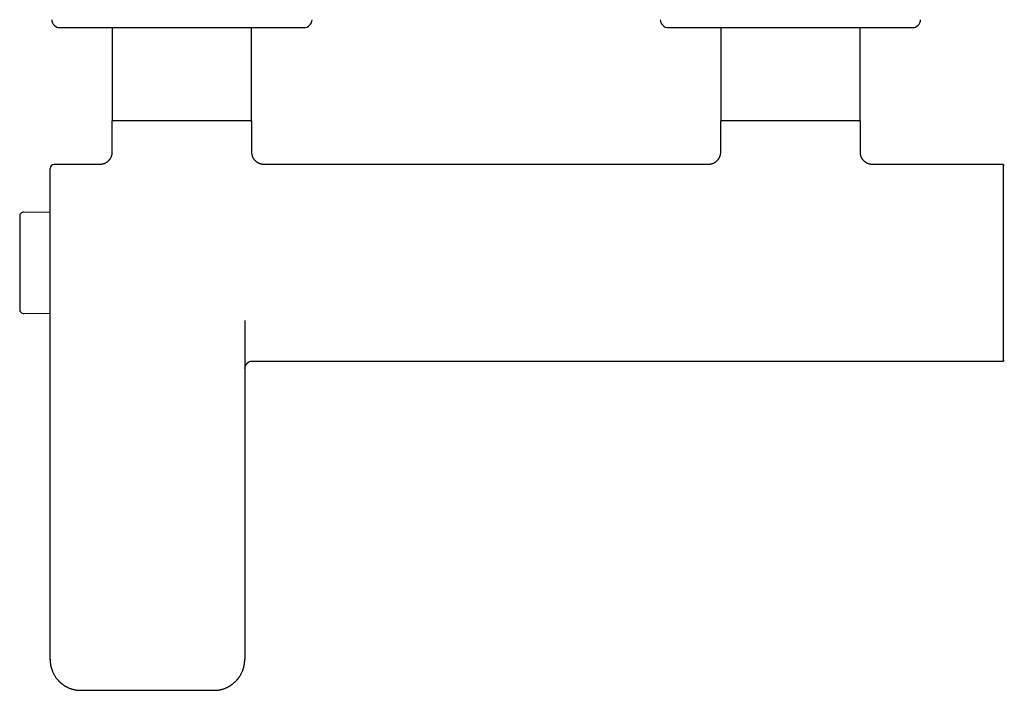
# Model space of a CAD drawing. Header units: millimetres. Extents: x 8 to 905, y 12 to 449.
# Tile 3 of 15: x 301 to 544, y 86 to 251. Entities that reach past the tile are written whole.
import ezdxf

# ---------------------------------------------------------------- set-up
doc = ezdxf.new("R2010")
doc.units = ezdxf.units.MM

msp = doc.modelspace()

# ---------------------------------------------------------------- linework, layer by layer
at = {"color": 7, "linetype": 'Continuous', "lineweight": 30}
for p, q in [((311.12, 248.95), (371.28, 248.95)), ((324.02, 248.95), (324.02, 226.25)), ((358.37, 226.25), (358.37, 248.95)), ((461.12, 248.95), (521.28, 248.95)), ((474.02, 248.95), (474.02, 226.25)), ((508.37, 226.25), (508.37, 248.95)), ((323.95, 225.95), (323.95, 218.2)), ((358.45, 225.95), (323.95, 225.95)), ((358.45, 218.2), (358.45, 225.95)), ((473.95, 225.95), (473.95, 218.2)), ((508.45, 225.95), (473.95, 225.95)), ((508.45, 218.2), (508.45, 225.95)), ((308.7, 190.95), (308.7, 214.2)), ((320.95, 215.2), (309.7, 215.2)), ((470.95, 215.2), (361.45, 215.2)), ((543.7, 215.2), (511.45, 215.2)), ((543.7, 166.7), (543.7, 215.2)), ((301.21, 202.45), (301.21, 179.45)), ((308.7, 203.34), (302.23, 203.45)), ((302.23, 178.45), (308.7, 178.56)), ((356.7, 176.74), (356.7, 93.18)), ((359.7, 166.7), (543.7, 166.7)), ((308.7, 93.01), (308.7, 93.18)), ((308.7, 93.18), (308.7, 93.18)), ((356.7, 93.18), (356.69, 93.14)), ((316.2, 85.52), (316.2, 85.51)), ((349.2, 85.52), (349.2, 85.51))]:
    msp.add_line(p, q, dxfattribs=at)
for centre, radius, start, end in [((311.12, 250.95), 2, 180.9548, 270), ((371.28, 250.95), 2, 270, 359.0452), ((461.12, 250.95), 2, 180.9548, 270), ((521.28, 250.95), 2, 270, 359.0452), ((324.32, 226.25), 0.3, 180, 270), ((358.07, 226.25), 0.3, 270, 0), ((474.32, 226.25), 0.3, 180, 270), ((508.07, 226.25), 0.3, 270, 0), ((309.7, 214.2), 1, 90, 180), ((543.85, 214.93), 0.15, 58.2338, 180), ((302.21, 202.45), 1, 89, 180), ((302.21, 179.45), 1, 180, 271), ((543.85, 166.97), 0.15, 180, 301.7662)]:
    msp.add_arc(centre, radius, start, end, dxfattribs=at)
for points, knots in [([(323.95, 218.2), (323.95, 218.18), (323.95, 218.16), (323.95, 218.12), (323.95, 218.09), (323.95, 218.07), (323.95, 218.05), (323.94, 218.03), (323.94, 218.01), (323.94, 217.95), (323.93, 217.85), (323.91, 217.73), (323.89, 217.59), (323.86, 217.45), (323.81, 217.3), (323.76, 217.15), (323.7, 217.01), (323.64, 216.87), (323.57, 216.74), (323.49, 216.6), (323.4, 216.47), (323.3, 216.34), (323.19, 216.21), (323.08, 216.09), (322.96, 215.97), (322.83, 215.86), (322.7, 215.76), (322.57, 215.67), (322.43, 215.59), (322.29, 215.51), (322.15, 215.45), (322.01, 215.39), (321.86, 215.34), (321.72, 215.3), (321.58, 215.26), (321.45, 215.24), (321.32, 215.22), (321.23, 215.21), (321.17, 215.21), (321.15, 215.21), (321.12, 215.2), (321.09, 215.2), (321.05, 215.2), (321, 215.2), (320.97, 215.2), (320.95, 215.2)], [0, 0, 0, 0, 0.009625, 0.017376, 0.023223, 0.027592, 0.031933, 0.036357, 0.040865, 0.045457, 0.074753, 0.100816, 0.127345, 0.159915, 0.193553, 0.228331, 0.259024, 0.290678, 0.323278, 0.356798, 0.391208, 0.42647, 0.462063, 0.49756, 0.532905, 0.568044, 0.602926, 0.637499, 0.671718, 0.705529, 0.738347, 0.769821, 0.803473, 0.835442, 0.865747, 0.895348, 0.921445, 0.947282, 0.952874, 0.958374, 0.963783, 0.96969, 0.977674, 0.987791, 1, 1, 1, 1]), ([(361.45, 215.2), (361.43, 215.2), (361.41, 215.2), (361.37, 215.2), (361.34, 215.2), (361.32, 215.2), (361.3, 215.2), (361.28, 215.2), (361.26, 215.21), (361.2, 215.21), (361.1, 215.22), (360.98, 215.24), (360.84, 215.26), (360.7, 215.29), (360.55, 215.34), (360.4, 215.39), (360.26, 215.44), (360.12, 215.51), (359.99, 215.58), (359.85, 215.66), (359.72, 215.75), (359.58, 215.85), (359.46, 215.95), (359.33, 216.07), (359.22, 216.19), (359.11, 216.32), (359.01, 216.45), (358.92, 216.58), (358.84, 216.72), (358.76, 216.86), (358.7, 217), (358.64, 217.14), (358.59, 217.29), (358.55, 217.43), (358.51, 217.57), (358.49, 217.7), (358.47, 217.83), (358.46, 217.92), (358.46, 217.98), (358.46, 218), (358.45, 218.03), (358.45, 218.06), (358.45, 218.1), (358.45, 218.15), (358.45, 218.18), (358.45, 218.2)], [0, 0, 0, 0, 0.0096255, 0.017376, 0.0232229, 0.0275929, 0.0319338, 0.0363579, 0.0408658, 0.0454579, 0.0747536, 0.1008172, 0.1273463, 0.1599159, 0.1935538, 0.2283322, 0.2590249, 0.2906797, 0.3232791, 0.3567994, 0.3912099, 0.4264712, 0.4620644, 0.4975614, 0.5329066, 0.5680461, 0.6029276, 0.6375012, 0.6717197, 0.7055311, 0.7383492, 0.7698233, 0.8034748, 0.8354438, 0.8657484, 0.8953499, 0.9214465, 0.9472834, 0.9528748, 0.9583749, 0.9637842, 0.9696912, 0.9776747, 0.9877917, 1, 1, 1, 1]), ([(473.95, 218.2), (473.95, 218.18), (473.95, 218.16), (473.95, 218.12), (473.95, 218.09), (473.95, 218.07), (473.95, 218.05), (473.94, 218.03), (473.94, 218.01), (473.94, 217.95), (473.93, 217.85), (473.91, 217.73), (473.89, 217.59), (473.86, 217.45), (473.81, 217.3), (473.76, 217.15), (473.7, 217.01), (473.64, 216.87), (473.57, 216.74), (473.49, 216.6), (473.4, 216.47), (473.3, 216.34), (473.19, 216.21), (473.08, 216.09), (472.96, 215.97), (472.83, 215.86), (472.7, 215.76), (472.57, 215.67), (472.43, 215.59), (472.29, 215.51), (472.15, 215.45), (472.01, 215.39), (471.86, 215.34), (471.72, 215.3), (471.58, 215.26), (471.45, 215.24), (471.32, 215.22), (471.23, 215.21), (471.17, 215.21), (471.15, 215.21), (471.12, 215.2), (471.09, 215.2), (471.05, 215.2), (471, 215.2), (470.97, 215.2), (470.95, 215.2)], [0, 0, 0, 0, 0.009625, 0.017376, 0.023222, 0.027592, 0.031933, 0.036357, 0.040865, 0.045457, 0.074752, 0.100816, 0.127345, 0.159914, 0.193552, 0.22833, 0.259023, 0.290678, 0.323278, 0.356798, 0.391209, 0.42647, 0.462064, 0.497561, 0.532906, 0.568046, 0.602927, 0.637501, 0.67172, 0.705531, 0.738349, 0.769824, 0.803475, 0.835444, 0.865749, 0.89535, 0.921447, 0.947284, 0.952875, 0.958375, 0.963784, 0.969691, 0.977675, 0.987792, 1, 1, 1, 1]), ([(511.45, 215.2), (511.44, 215.2), (511.41, 215.2), (511.37, 215.2), (511.34, 215.2), (511.32, 215.2), (511.3, 215.2), (511.28, 215.2), (511.26, 215.21), (511.2, 215.21), (511.1, 215.22), (510.98, 215.24), (510.84, 215.26), (510.7, 215.29), (510.55, 215.34), (510.4, 215.39), (510.26, 215.44), (510.13, 215.51), (509.99, 215.58), (509.85, 215.66), (509.72, 215.75), (509.59, 215.85), (509.46, 215.95), (509.34, 216.07), (509.22, 216.19), (509.11, 216.32), (509.01, 216.45), (508.92, 216.58), (508.84, 216.72), (508.76, 216.86), (508.7, 217), (508.64, 217.14), (508.59, 217.29), (508.55, 217.43), (508.51, 217.57), (508.49, 217.7), (508.47, 217.83), (508.46, 217.92), (508.46, 217.98), (508.46, 218), (508.45, 218.03), (508.45, 218.06), (508.45, 218.1), (508.45, 218.15), (508.45, 218.18), (508.45, 218.2)], [0, 0, 0, 0, 0.009638, 0.017399, 0.023252, 0.027627, 0.031972, 0.036401, 0.040913, 0.045508, 0.074824, 0.100899, 0.127436, 0.160009, 0.193647, 0.228421, 0.259109, 0.290758, 0.32335, 0.356863, 0.391265, 0.426518, 0.462103, 0.497591, 0.532928, 0.56806, 0.602933, 0.637499, 0.671711, 0.705516, 0.738328, 0.769797, 0.803445, 0.835412, 0.865717, 0.895321, 0.921421, 0.947264, 0.952857, 0.958358, 0.963769, 0.969678, 0.977665, 0.987786, 1, 1, 1, 1]), ([(308.7, 93.18), (308.7, 93.19), (308.7, 93.21), (308.7, 93.24), (308.7, 93.29), (308.7, 93.34), (308.7, 93.41), (308.7, 93.49), (308.7, 93.59), (308.7, 93.69), (308.7, 93.81), (308.7, 93.93), (308.7, 94.07), (308.7, 94.22), (308.7, 94.38), (308.7, 94.56), (308.7, 94.74), (308.7, 94.94), (308.7, 95.15), (308.7, 95.37), (308.7, 95.61), (308.7, 95.85), (308.7, 96.11), (308.7, 96.37), (308.7, 96.65), (308.7, 96.93), (308.7, 97.23), (308.7, 97.55), (308.7, 97.88), (308.7, 98.21), (308.7, 98.57), (308.7, 98.93), (308.7, 99.3), (308.7, 99.68), (308.7, 100.06), (308.7, 100.44), (308.7, 100.83), (308.7, 101.23), (308.7, 101.64), (308.7, 102.06), (308.7, 102.47), (308.7, 102.89), (308.7, 103.31), (308.7, 103.75), (308.7, 104.21), (308.7, 104.7), (308.7, 105.21), (308.7, 105.74), (308.7, 106.28), (308.7, 106.83), (308.7, 107.4), (308.7, 107.97), (308.7, 108.56), (308.7, 109.15), (308.7, 109.76), (308.7, 110.38), (308.7, 111.01), (308.7, 111.65), (308.7, 112.3), (308.7, 112.97), (308.7, 113.66), (308.7, 114.36), (308.7, 115.1), (308.7, 115.84), (308.7, 116.6), (308.7, 117.37), (308.7, 118.16), (308.7, 118.96), (308.7, 119.78), (308.7, 120.61), (308.7, 121.46), (308.7, 122.32), (308.7, 123.17), (308.7, 124.02), (308.7, 124.87), (308.7, 125.73), (308.7, 126.6), (308.7, 127.47), (308.7, 128.37), (308.7, 129.27), (308.7, 130.18), (308.7, 131.11), (308.7, 132.04), (308.7, 132.97), (308.7, 133.92), (308.7, 134.87), (308.7, 135.84), (308.7, 136.83), (308.7, 137.83), (308.7, 138.85), (308.7, 139.88), (308.7, 140.91), (308.7, 141.94), (308.7, 142.99), (308.7, 144.04), (308.7, 145.11), (308.7, 146.2), (308.7, 147.31), (308.7, 148.43), (308.7, 149.56), (308.7, 150.71), (308.7, 151.86), (308.7, 153.03), (308.7, 154.2), (308.7, 155.39), (308.7, 156.59), (308.7, 157.8), (308.7, 159.01), (308.7, 160.23), (308.7, 161.45), (308.7, 162.68), (308.7, 163.93), (308.7, 165.2), (308.7, 166.5), (308.7, 167.8), (308.7, 169.11), (308.7, 170.44), (308.7, 171.78), (308.7, 173.13), (308.7, 174.49), (308.7, 175.86), (308.7, 177.24), (308.7, 178.64), (308.7, 180.04), (308.7, 181.46), (308.7, 182.85), (308.7, 184.21), (308.7, 185.54), (308.7, 186.88), (308.7, 188.23), (308.7, 189.58), (308.7, 190.49), (308.7, 190.95)], [0, 0, 0, 0, 0.000228, 0.000575, 0.001042, 0.001628, 0.002333, 0.003158, 0.004103, 0.005167, 0.00635, 0.007653, 0.009075, 0.010616, 0.012278, 0.014058, 0.015958, 0.017978, 0.020124, 0.022391, 0.024778, 0.027286, 0.029913, 0.032611, 0.035425, 0.038355, 0.041401, 0.044629, 0.047978, 0.051447, 0.055037, 0.058748, 0.06258, 0.066533, 0.070323, 0.074217, 0.078216, 0.082321, 0.086529, 0.090843, 0.095006, 0.099263, 0.103612, 0.108055, 0.11259, 0.117763, 0.123051, 0.128455, 0.133975, 0.139612, 0.145364, 0.151232, 0.157217, 0.163317, 0.169534, 0.175866, 0.182315, 0.188879, 0.19556, 0.202357, 0.209269, 0.216636, 0.224129, 0.23175, 0.239498, 0.247374, 0.255377, 0.263638, 0.272031, 0.280555, 0.28921, 0.297997, 0.306915, 0.315445, 0.324091, 0.332853, 0.341733, 0.350729, 0.359843, 0.369073, 0.37842, 0.387884, 0.397465, 0.406988, 0.416624, 0.426373, 0.436234, 0.446391, 0.456665, 0.467055, 0.477562, 0.488186, 0.498734, 0.509395, 0.520168, 0.531055, 0.542279, 0.553621, 0.56508, 0.576657, 0.588351, 0.600162, 0.612091, 0.62411, 0.636247, 0.6485, 0.66087, 0.673357, 0.685735, 0.698226, 0.710829, 0.723545, 0.736636, 0.749845, 0.763172, 0.776615, 0.790177, 0.803855, 0.817651, 0.831564, 0.845594, 0.859742, 0.874007, 0.88839, 0.90289, 0.917507, 0.931009, 0.94461, 0.95831, 0.972108, 0.986005, 1, 1, 1, 1]), ([(356.72, 164.91), (356.72, 164.91), (356.72, 164.93), (356.73, 164.96), (356.74, 165.02), (356.75, 165.07), (356.76, 165.11), (356.77, 165.15), (356.78, 165.19), (356.79, 165.23), (356.8, 165.27), (356.81, 165.32), (356.83, 165.36), (356.84, 165.4), (356.85, 165.43), (356.87, 165.46), (356.88, 165.49), (356.89, 165.51), (356.9, 165.55), (356.92, 165.58), (356.93, 165.61), (356.95, 165.64), (356.96, 165.66), (356.97, 165.68), (356.98, 165.7), (356.99, 165.72), (357, 165.74), (357.02, 165.77), (357.03, 165.79), (357.04, 165.81), (357.05, 165.82), (357.06, 165.84), (357.07, 165.87), (357.09, 165.89), (357.11, 165.91), (357.12, 165.93), (357.13, 165.95), (357.15, 165.98), (357.17, 166), (357.19, 166.03), (357.2, 166.05), (357.22, 166.07), (357.25, 166.1), (357.28, 166.14), (357.31, 166.18), (357.35, 166.21), (357.38, 166.24), (357.4, 166.27), (357.43, 166.3), (357.46, 166.32), (357.49, 166.35), (357.51, 166.37), (357.53, 166.39), (357.56, 166.41), (357.58, 166.42), (357.59, 166.43), (357.6, 166.44), (357.61, 166.45), (357.62, 166.45), (357.63, 166.46), (357.65, 166.47), (357.66, 166.48), (357.68, 166.5), (357.7, 166.51), (357.72, 166.52), (357.74, 166.53), (357.76, 166.54), (357.78, 166.56), (357.8, 166.57), (357.81, 166.58), (357.83, 166.58), (357.84, 166.59), (357.85, 166.6), (357.86, 166.6), (357.88, 166.61), (357.89, 166.61), (357.9, 166.62), (357.91, 166.62), (357.92, 166.63), (357.92, 166.63), (357.93, 166.63), (357.94, 166.63), (357.95, 166.64), (357.96, 166.64), (357.97, 166.65), (357.98, 166.65), (357.99, 166.65), (358.01, 166.66), (358.02, 166.66), (358.04, 166.66), (358.05, 166.67), (358.06, 166.67), (358.07, 166.67), (358.08, 166.67), (358.09, 166.67), (358.11, 166.68), (358.12, 166.68), (358.13, 166.68), (358.15, 166.68), (358.16, 166.68), (358.17, 166.68), (358.19, 166.68), (358.2, 166.68), (358.22, 166.68), (358.24, 166.69), (358.26, 166.69), (358.27, 166.69), (358.29, 166.69), (358.32, 166.69), (358.35, 166.69), (358.39, 166.69), (358.43, 166.69), (358.47, 166.69), (358.51, 166.69), (358.55, 166.69), (358.59, 166.69), (358.63, 166.69), (358.66, 166.69), (358.69, 166.7), (358.71, 166.7), (358.74, 166.7), (358.78, 166.7), (358.83, 166.7), (358.9, 166.7), (358.98, 166.7), (359.07, 166.7), (359.17, 166.7), (359.28, 166.7), (359.41, 166.7), (359.55, 166.7), (359.65, 166.7), (359.7, 166.7)], [0, 0, 0, 0, 0.000477, 0.008883, 0.017523, 0.026132, 0.033726, 0.04058, 0.04726, 0.054053, 0.06125, 0.068012, 0.075356, 0.082623, 0.088838, 0.093643, 0.097861, 0.102787, 0.108646, 0.114851, 0.121212, 0.127141, 0.130723, 0.133908, 0.137204, 0.141131, 0.14568, 0.150523, 0.154512, 0.157556, 0.160271, 0.164004, 0.168988, 0.174499, 0.179183, 0.183019, 0.186771, 0.191808, 0.197702, 0.20307, 0.20744, 0.211223, 0.219185, 0.228315, 0.237594, 0.245268, 0.253251, 0.26054, 0.267426, 0.275129, 0.28023, 0.286081, 0.292687, 0.299595, 0.305326, 0.309783, 0.312399, 0.314629, 0.317534, 0.321173, 0.325541, 0.330518, 0.338062, 0.344666, 0.350647, 0.357211, 0.364479, 0.371864, 0.37981, 0.386942, 0.393268, 0.399553, 0.405296, 0.411682, 0.41871, 0.426237, 0.433088, 0.438907, 0.443824, 0.447839, 0.451207, 0.459174, 0.468281, 0.478536, 0.489908, 0.501791, 0.513981, 0.533756, 0.55394, 0.57403, 0.586036, 0.598473, 0.612086, 0.626887, 0.642877, 0.656152, 0.668951, 0.68102, 0.692356, 0.702959, 0.712944, 0.722759, 0.733428, 0.744971, 0.754324, 0.762726, 0.770079, 0.776387, 0.786477, 0.797334, 0.809028, 0.821618, 0.829279, 0.837362, 0.84588, 0.854595, 0.86062, 0.865621, 0.869761, 0.873754, 0.87788, 0.88327, 0.890155, 0.898557, 0.908487, 0.919952, 0.932948, 0.947469, 0.963499, 0.981019, 1, 1, 1, 1]), ([(308.7, 93.18), (308.7, 93.16), (308.7, 93.12), (308.7, 93.07), (308.7, 93.03), (308.7, 92.99), (308.71, 92.94), (308.71, 92.9), (308.71, 92.83), (308.71, 92.73), (308.72, 92.58), (308.74, 92.42), (308.76, 92.25), (308.78, 92.06), (308.81, 91.88), (308.84, 91.69), (308.88, 91.5), (308.93, 91.3), (308.99, 91.08), (309.06, 90.85), (309.14, 90.59), (309.24, 90.32), (309.35, 90.06), (309.47, 89.8), (309.6, 89.55), (309.73, 89.31), (309.87, 89.08), (310.01, 88.86), (310.15, 88.65), (310.31, 88.44), (310.46, 88.25), (310.61, 88.08), (310.75, 87.92), (310.89, 87.77), (311.02, 87.64), (311.16, 87.51), (311.29, 87.39), (311.42, 87.28), (311.55, 87.17), (311.67, 87.08), (311.77, 87), (311.86, 86.93), (311.93, 86.88), (312.02, 86.82), (312.12, 86.75), (312.23, 86.68), (312.36, 86.6), (312.5, 86.51), (312.65, 86.43), (312.82, 86.34), (312.99, 86.25), (313.18, 86.16), (313.39, 86.07), (313.59, 85.99), (313.79, 85.92), (314, 85.85), (314.21, 85.78), (314.43, 85.73), (314.67, 85.67), (314.88, 85.63), (315.07, 85.6), (315.25, 85.57), (315.43, 85.55), (315.61, 85.53), (315.8, 85.52), (316, 85.51), (316.13, 85.51), (316.2, 85.51)], [0, 0, 0, 0, 0.004953, 0.009126, 0.012661, 0.016188, 0.019787, 0.023458, 0.027201, 0.037858, 0.049055, 0.063213, 0.078287, 0.094282, 0.109361, 0.125223, 0.141906, 0.159428, 0.177788, 0.196934, 0.221399, 0.245678, 0.269775, 0.293678, 0.317385, 0.340899, 0.362893, 0.384716, 0.406368, 0.42785, 0.448999, 0.467502, 0.485288, 0.502357, 0.518711, 0.534354, 0.549288, 0.563514, 0.577383, 0.59051, 0.602896, 0.610014, 0.617804, 0.626361, 0.635686, 0.647432, 0.660204, 0.674004, 0.68883, 0.704683, 0.721253, 0.738816, 0.75737, 0.77689, 0.794199, 0.81219, 0.83086, 0.850206, 0.870224, 0.890891, 0.905178, 0.919805, 0.934822, 0.950284, 0.966253, 0.9828, 1, 1, 1, 1]), ([(349.2, 85.51), (349.29, 85.52), (349.46, 85.52), (349.72, 85.53), (349.97, 85.55), (350.21, 85.58), (350.44, 85.62), (350.69, 85.67), (350.94, 85.73), (351.19, 85.79), (351.44, 85.87), (351.68, 85.95), (351.92, 86.04), (352.15, 86.14), (352.37, 86.24), (352.58, 86.35), (352.78, 86.46), (352.98, 86.57), (353.16, 86.69), (353.34, 86.8), (353.52, 86.93), (353.69, 87.06), (353.87, 87.2), (354.03, 87.34), (354.19, 87.48), (354.33, 87.61), (354.47, 87.75), (354.6, 87.88), (354.72, 88.01), (354.84, 88.15), (354.96, 88.29), (355.08, 88.44), (355.18, 88.58), (355.28, 88.72), (355.38, 88.86), (355.49, 89.03), (355.62, 89.24), (355.76, 89.49), (355.89, 89.74), (356.01, 90), (356.13, 90.26), (356.23, 90.52), (356.32, 90.79), (356.39, 91.04), (356.45, 91.25), (356.5, 91.43), (356.53, 91.61), (356.57, 91.79), (356.6, 91.97), (356.63, 92.15), (356.65, 92.32), (356.66, 92.46), (356.67, 92.58), (356.68, 92.7), (356.69, 92.79), (356.69, 92.87), (356.69, 92.94), (356.69, 93.01), (356.69, 93.1), (356.69, 93.15), (356.69, 93.18)], [0, 0, 0, 0, 0.022091, 0.043621, 0.064633, 0.085164, 0.105248, 0.124919, 0.147609, 0.169805, 0.191543, 0.212856, 0.234147, 0.255042, 0.275492, 0.29548, 0.315006, 0.333737, 0.352024, 0.369868, 0.387269, 0.406573, 0.425302, 0.443456, 0.461035, 0.478039, 0.49418, 0.509761, 0.524775, 0.539226, 0.555695, 0.57137, 0.586254, 0.60045, 0.614539, 0.628613, 0.652569, 0.676493, 0.700396, 0.724286, 0.748175, 0.772095, 0.796117, 0.820259, 0.835736, 0.851208, 0.866653, 0.882095, 0.897662, 0.913353, 0.92848, 0.939444, 0.949679, 0.959322, 0.968504, 0.974077, 0.979606, 0.985674, 0.992443, 1, 1, 1, 1]), ([(316.2, 85.51), (316.33, 85.51), (316.6, 85.51), (317, 85.51), (317.39, 85.51), (317.78, 85.51), (318.15, 85.51), (318.52, 85.51), (318.89, 85.51), (319.26, 85.51), (319.62, 85.51), (319.98, 85.51), (320.32, 85.51), (320.65, 85.51), (320.98, 85.51), (321.28, 85.51), (321.58, 85.51), (321.86, 85.51), (322.14, 85.51), (322.39, 85.51), (322.64, 85.51), (322.87, 85.51), (323.08, 85.51), (323.27, 85.51), (323.45, 85.51), (323.61, 85.51), (323.77, 85.51), (323.94, 85.51), (324.31, 85.51), (324.86, 85.51), (325.59, 85.51), (326.33, 85.51), (327.13, 85.51), (327.97, 85.51), (328.81, 85.51), (329.65, 85.51), (330.5, 85.51), (331.34, 85.51), (332.1, 85.51), (332.78, 85.51), (333.39, 85.51), (333.99, 85.51), (334.59, 85.51), (335.19, 85.51), (335.79, 85.51), (336.36, 85.51), (336.91, 85.51), (337.43, 85.51), (337.94, 85.51), (338.44, 85.51), (338.93, 85.51), (339.3, 85.51), (339.55, 85.51), (339.7, 85.51), (339.86, 85.51), (340.02, 85.51), (340.2, 85.51), (340.39, 85.51), (340.61, 85.51), (340.85, 85.51), (341.1, 85.51), (341.37, 85.51), (341.65, 85.51), (341.94, 85.51), (342.25, 85.51), (342.57, 85.51), (342.91, 85.51), (343.26, 85.51), (343.62, 85.51), (343.99, 85.51), (344.38, 85.51), (344.78, 85.51), (345.19, 85.51), (345.61, 85.51), (346.05, 85.51), (346.49, 85.51), (346.93, 85.51), (347.37, 85.51), (347.81, 85.51), (348.27, 85.51), (348.73, 85.51), (349.04, 85.51), (349.2, 85.51)], [0, 0, 0, 0, 0.012227, 0.024346, 0.036286, 0.047982, 0.05938, 0.070451, 0.081224, 0.09273, 0.103875, 0.11466, 0.125085, 0.135149, 0.144853, 0.154197, 0.163181, 0.171804, 0.180067, 0.187832, 0.195249, 0.202319, 0.209041, 0.214472, 0.219653, 0.224616, 0.229559, 0.234514, 0.239482, 0.263075, 0.284378, 0.305906, 0.331152, 0.356661, 0.382206, 0.407751, 0.433297, 0.458842, 0.484387, 0.502594, 0.520801, 0.539008, 0.557215, 0.575422, 0.593629, 0.611634, 0.627772, 0.643562, 0.659001, 0.67409, 0.68883, 0.70322, 0.707661, 0.712132, 0.716858, 0.721856, 0.727125, 0.732667, 0.739548, 0.746807, 0.754445, 0.76246, 0.771028, 0.77999, 0.789346, 0.799096, 0.809239, 0.819775, 0.830706, 0.842029, 0.853747, 0.865858, 0.878363, 0.891262, 0.904554, 0.91824, 0.931131, 0.944362, 0.957962, 0.971847, 0.985903, 1, 1, 1, 1])]:
    msp.add_open_spline(points, degree=3, knots=knots, dxfattribs=at)

doc.saveas('drawing.dxf')
